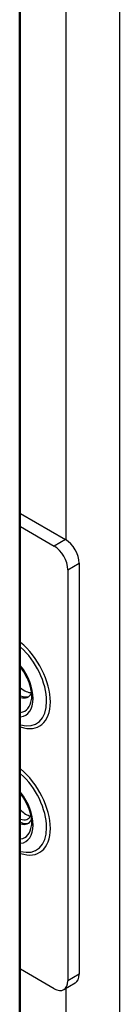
# Model space of a CAD drawing. Extents: x 785 to 1232, y 18 to 306.
# Tile 166 of 232: x 1190.675 to 1191.236, y 104.518 to 110.027. Entities that reach past the tile are written whole.
import ezdxf

# ---------------------------------------------------------------- set-up
doc = ezdxf.new("R2010")
doc.units = 0
doc.header["$LTSCALE"] = 4
doc.header["$MEASUREMENT"] = 0
doc.layers.get('0').update_dxf_attribs({"linetype": 'CONTINUOUS'})

msp = doc.modelspace()

# ---------------------------------------------------------------- linework, layer by layer
for p, q in [((1190.6809, 89.9423), (1190.6809, 147.2678)), ((1190.6751, 89.9277), (1190.6751, 147.2313)), ((1191.2361, 146.8992), (1191.2361, 90.7311)), ((1190.9362, 107.117), (1190.9362, 117.5439)), ((1190.6809, 107.2645), (1190.933, 107.119)), ((1190.6809, 107.1909), (1190.8692, 107.0822)), ((1190.933, 107.119), (1190.8692, 107.0822)), ((1190.9458, 106.9495), (1191.0096, 106.9863)), ((1191.0096, 106.9863), (1191.0096, 104.6865)), ((1190.9458, 106.9495), (1190.9458, 104.6497)), ((1190.8692, 104.6055), (1190.6809, 104.7142)), ((1191.0096, 104.6865), (1190.9458, 104.6497)), ((1190.9871, 104.6369), (1190.9234, 104.6001)), ((1190.9362, 94.1807), (1190.9362, 104.6076))]:
    msp.add_line(p, q)
for centre, major_axis, start_param, end_param in [((1190.933, 107.0306), (-0.0542, 0.0938), 3.926991, 5.497787), ((1190.8692, 106.9938), (0.0542, -0.0938), 0.785398, 2.356194), ((1190.6394, 106.3304), (0.1475, -0.2555), 5.698026, 8.439141), ((1190.6328, 106.3265), (0.1372, -0.2377), 5.74838, 8.388787), ((1190.6075, 106.312), (0.1016, -0.176), 6.03362, 8.103547), ((1190.7031, 106.3672), (0.0576, -0.0998), 5.221378, 5.976043), ((1190.6622, 106.3435), (0.0609, -0.1054), 5.716918, 6.656185), ((1190.6713, 106.3488), (0.0609, -0.1054), 5.6098, 6.208444), ((1190.6141, 106.3157), (0.0904, -0.1567), 6.047416, 6.945164), ((1190.6394, 105.6227), (0.1475, -0.2555), 5.698026, 8.439141), ((1190.6328, 105.6189), (0.1372, -0.2377), 5.74838, 8.388787), ((1190.6075, 105.6043), (0.1016, -0.176), 6.03362, 8.103547), ((1190.7096, 105.6632), (0.0498, -0.0863), 5.078705, 5.888739), ((1190.6713, 105.6411), (0.0498, -0.0863), 5.634771, 6.711871), ((1190.6622, 105.6359), (0.0609, -0.1054), 5.716918, 6.656185), ((1190.6713, 105.6411), (0.0609, -0.1054), 5.6098, 6.208444), ((1190.6141, 105.6081), (0.0904, -0.1567), 6.047416, 6.945164), ((1190.933, 104.7308), (0.0542, -0.0938), 0, 0.785398), ((1190.8692, 104.694), (0.0542, -0.0938), 5.497787, 7.068583)]:
    msp.add_ellipse(centre, major_axis=major_axis, ratio=0.57735, start_param=start_param, end_param=end_param)
for points in [[(1190.6809, 106.402), (1190.6885, 106.392), (1190.6957, 106.3814), (1190.7118, 106.3542), (1190.7199, 106.3372), (1190.7325, 106.3033), (1190.737, 106.2865), (1190.7419, 106.255), (1190.7425, 106.2403), (1190.7412, 106.2264), (1190.7411, 106.2253), (1190.741, 106.2243)], [(1190.6809, 105.6943), (1190.6885, 105.6844), (1190.6957, 105.6737), (1190.7118, 105.6466), (1190.7199, 105.6295), (1190.7325, 105.5957), (1190.737, 105.5788), (1190.7419, 105.5473), (1190.7425, 105.5327), (1190.7412, 105.5188), (1190.7411, 105.5177), (1190.741, 105.5166)]]:
    msp.add_open_spline(points, degree=3, knots=[2.131752, 2.131752, 2.131752, 2.131752, 2.339064, 2.339064, 2.641836, 2.641836, 2.943135, 2.943135, 3.240074, 3.240074, 3.265012, 3.265012, 3.265012, 3.265012])

doc.saveas('drawing.dxf')
